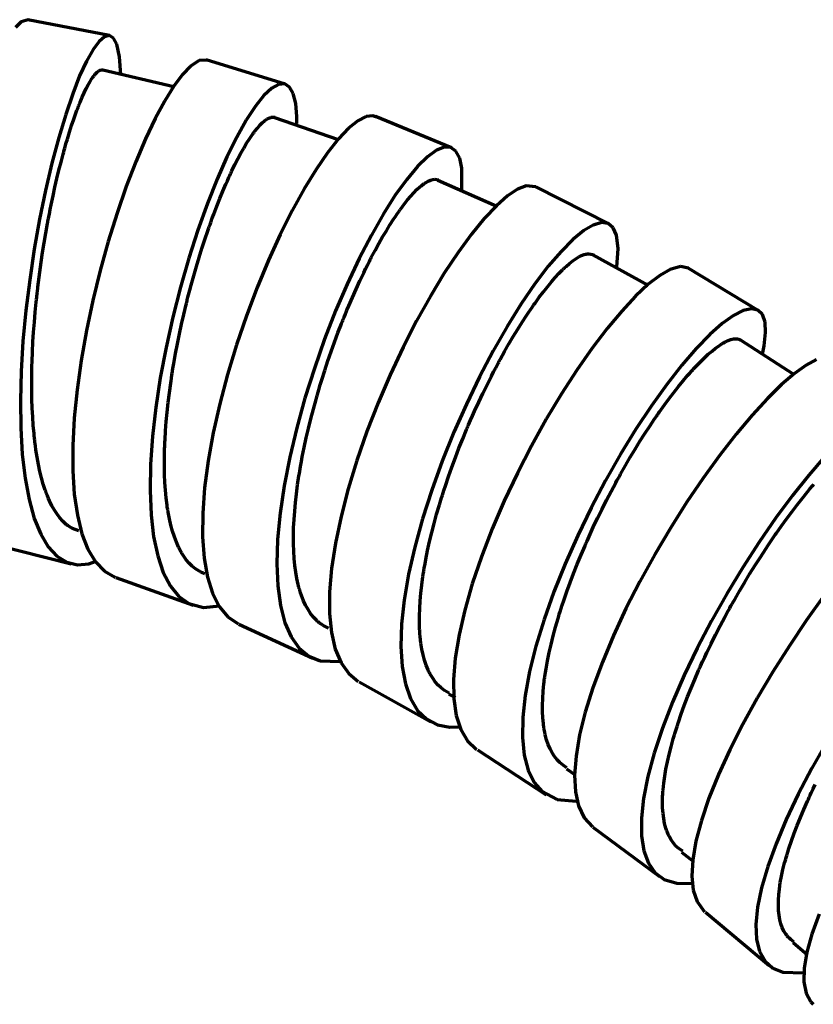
# Model space of a CAD drawing. Header units: millimetres. Extents: x 76 to 932, y 218 to 766.
# Tile 93 of 98: x 806 to 852, y 539 to 597. Entities that reach past the tile are written whole.
import ezdxf

# ---------------------------------------------------------------- set-up
doc = ezdxf.new("R2010")
doc.units = ezdxf.units.MM
doc.layers.add('Livello 1', color=18, linetype='Continuous', true_color=0x000000)

msp = doc.modelspace()

# ---------------------------------------------------------------- linework, layer by layer
at = {"layer": 'Livello 1', "color": 18, "lineweight": 70, "true_color": 0x000000}
for p, q in [((805.889, 596.558), (805.561, 596.223)), ((806.298, 596.678), (805.889, 596.558)), ((811.064, 595.75), (806.281, 596.681)), ((810.443, 595.415), (810.091, 594.939)), ((810.768, 595.686), (810.443, 595.415)), ((811.05, 595.75), (810.768, 595.686)), ((811.29, 595.605), (811.05, 595.75)), ((811.484, 595.253), (811.29, 595.605)), ((810.091, 594.939), (809.71, 594.261)), ((811.65, 594.519), (811.484, 595.253)), ((809.71, 594.261), (809.311, 593.397)), ((811.728, 593.475), (811.65, 594.519)), ((816.303, 594.3), (815.792, 593.972)), ((816.73, 594.318), (816.303, 594.3)), ((821.323, 592.917), (816.709, 594.325)), ((810.235, 593.513), (810.334, 593.609)), ((810.334, 593.609), (810.426, 593.683)), ((810.426, 593.683), (810.514, 593.732)), ((810.514, 593.732), (810.599, 593.753)), ((810.599, 593.753), (810.68, 593.75)), ((814.825, 592.751), (810.673, 593.725)), ((815.792, 593.972), (815.326, 593.485)), ((809.311, 593.397), (808.902, 592.349)), ((809.808, 592.871), (809.921, 593.069)), ((809.921, 593.069), (810.027, 593.238)), ((810.027, 593.238), (810.08, 593.316)), ((810.08, 593.316), (810.133, 593.386)), ((810.133, 593.386), (810.161, 593.422)), ((810.161, 593.422), (810.186, 593.453)), ((810.186, 593.453), (810.197, 593.467)), ((810.197, 593.467), (810.211, 593.482)), ((810.211, 593.482), (810.225, 593.499)), ((810.225, 593.499), (810.235, 593.513)), ((815.326, 593.485), (814.818, 592.804)), ((809.459, 592.148), (809.579, 592.413)), ((809.579, 592.413), (809.696, 592.653)), ((809.696, 592.653), (809.808, 592.871)), ((814.818, 592.804), (814.285, 591.943)), ((820.543, 592.674), (820.085, 592.247)), ((820.949, 592.9), (820.543, 592.674)), ((821.302, 592.924), (820.949, 592.9)), ((821.588, 592.744), (821.302, 592.924)), ((821.803, 592.363), (821.588, 592.744)), ((808.902, 592.349), (808.493, 591.139)), ((809.308, 591.781), (809.322, 591.82)), ((809.322, 591.82), (809.339, 591.859)), ((809.339, 591.859), (809.459, 592.148)), ((814.285, 591.943), (813.728, 590.906)), ((820.085, 592.247), (819.587, 591.622)), ((821.948, 591.788), (821.803, 592.363)), ((809.092, 591.213), (809.152, 591.383)), ((809.152, 591.383), (809.216, 591.545)), ((809.216, 591.545), (809.244, 591.626)), ((809.244, 591.626), (809.276, 591.704)), ((809.276, 591.704), (809.29, 591.742)), ((809.29, 591.742), (809.308, 591.781)), ((819.587, 591.622), (819.055, 590.808)), ((822.011, 591.026), (821.948, 591.788)), ((808.493, 591.139), (808.083, 589.784)), ((808.842, 590.494), (808.965, 590.864)), ((808.965, 590.864), (809.092, 591.213)), ((813.728, 590.906), (813.16, 589.714)), ((819.055, 590.808), (818.497, 589.82)), ((819.99, 590.652), (820.124, 590.765)), ((820.124, 590.765), (820.251, 590.86)), ((820.251, 590.86), (820.374, 590.927)), ((820.374, 590.927), (820.431, 590.952)), ((820.431, 590.952), (820.487, 590.97)), ((820.487, 590.97), (820.501, 590.973)), ((820.501, 590.973), (820.515, 590.977)), ((820.515, 590.977), (820.529, 590.98)), ((820.529, 590.98), (820.543, 590.984)), ((820.543, 590.984), (820.572, 590.987)), ((820.572, 590.987), (820.596, 590.991)), ((820.596, 590.991), (820.745, 590.973)), ((824.459, 589.665), (820.723, 590.952)), ((822.015, 590.606), (822.011, 591.026)), ((825.581, 590.769), (825.041, 590.335)), ((826.061, 591.012), (825.581, 590.769)), ((826.467, 591.058), (826.061, 591.012)), ((826.643, 591.005), (826.467, 591.058)), ((831.056, 589.192), (826.618, 591.016)), ((808.595, 589.696), (808.718, 590.105)), ((808.718, 590.105), (808.842, 590.494)), ((819.496, 590.081), (819.517, 590.105)), ((819.517, 590.105), (819.535, 590.13)), ((819.535, 590.13), (819.552, 590.158)), ((819.552, 590.158), (819.704, 590.345)), ((819.704, 590.345), (819.848, 590.511)), ((819.848, 590.511), (819.99, 590.652)), ((825.041, 590.335), (824.445, 589.71)), ((808.083, 589.784), (807.688, 588.296)), ((808.531, 589.485), (808.595, 589.696)), ((813.16, 589.714), (812.592, 588.38)), ((818.497, 589.82), (817.926, 588.666)), ((819.076, 589.453), (819.238, 589.707)), ((819.238, 589.707), (819.319, 589.827)), ((819.319, 589.827), (819.397, 589.943)), ((819.397, 589.943), (819.436, 590)), ((819.436, 590), (819.475, 590.053)), ((819.475, 590.053), (819.496, 590.081)), ((824.445, 589.71), (823.807, 588.903)), ((808.376, 588.934), (808.39, 588.991)), ((808.39, 588.991), (808.408, 589.047)), ((808.408, 589.047), (808.436, 589.16)), ((808.436, 589.16), (808.468, 589.269)), ((808.468, 589.269), (808.531, 589.485)), ((818.741, 588.874), (818.91, 589.174)), ((818.91, 589.174), (819.076, 589.453)), ((830.174, 589.044), (829.649, 588.666)), ((830.633, 589.224), (830.174, 589.044)), ((831.017, 589.206), (830.633, 589.224)), ((831.321, 588.991), (831.017, 589.206)), ((831.54, 588.585), (831.321, 588.991)), ((808.221, 588.359), (808.344, 588.821)), ((808.344, 588.821), (808.358, 588.878)), ((808.358, 588.878), (808.376, 588.934)), ((812.592, 588.38), (812.034, 586.923)), ((817.926, 588.666), (817.351, 587.364)), ((818.395, 588.211), (818.568, 588.553)), ((818.568, 588.553), (818.741, 588.874)), ((823.807, 588.903), (823.136, 587.929)), ((829.649, 588.666), (829.067, 588.098)), ((831.663, 587.992), (831.54, 588.585)), ((807.688, 588.296), (807.314, 586.701)), ((807.985, 587.396), (808.101, 587.883)), ((808.101, 587.883), (808.221, 588.359)), ((818.173, 587.756), (818.198, 587.802)), ((818.198, 587.802), (818.219, 587.848)), ((818.219, 587.848), (818.395, 588.211)), ((823.136, 587.929), (822.445, 586.796)), ((829.067, 588.098), (828.439, 587.347)), ((831.667, 586.68), (831.663, 587.992)), ((807.868, 586.895), (807.985, 587.396)), ((817.351, 587.364), (816.783, 585.929)), ((817.862, 587.068), (817.951, 587.269)), ((817.951, 587.269), (818.039, 587.467)), ((818.039, 587.467), (818.085, 587.562)), ((818.085, 587.562), (818.131, 587.661)), ((818.131, 587.661), (818.152, 587.707)), ((818.152, 587.707), (818.173, 587.756)), ((828.439, 587.347), (827.772, 586.419)), ((829.539, 587.149), (829.688, 587.237)), ((829.688, 587.237), (829.829, 587.297)), ((829.829, 587.297), (829.963, 587.336)), ((829.963, 587.336), (830.086, 587.35)), ((830.086, 587.35), (830.294, 587.311)), ((833.706, 585.766), (830.259, 587.283)), ((807.314, 586.701), (806.969, 585.015)), ((807.755, 586.38), (807.868, 586.895)), ((812.034, 586.923), (811.495, 585.361)), ((817.506, 586.218), (817.682, 586.652)), ((817.682, 586.652), (817.862, 587.068)), ((822.445, 586.796), (821.743, 585.519)), ((828.866, 586.567), (829.042, 586.747)), ((829.042, 586.747), (829.215, 586.906)), ((829.215, 586.906), (829.299, 586.973)), ((829.299, 586.973), (829.381, 587.04)), ((829.381, 587.04), (829.402, 587.054)), ((829.402, 587.054), (829.419, 587.068)), ((829.419, 587.068), (829.441, 587.082)), ((829.441, 587.082), (829.462, 587.096)), ((829.462, 587.096), (829.501, 587.125)), ((829.501, 587.125), (829.539, 587.149)), ((834.919, 586.765), (834.337, 586.377)), ((835.427, 586.962), (834.919, 586.765)), ((836.002, 586.913), (835.427, 586.962)), ((840.264, 584.743), (835.999, 586.913)), ((807.642, 585.855), (807.755, 586.38)), ((817.33, 585.773), (817.506, 586.218)), ((827.772, 586.419), (827.08, 585.325)), ((828.294, 585.897), (828.492, 586.14)), ((828.492, 586.14), (828.679, 586.366)), ((828.679, 586.366), (828.866, 586.567)), ((834.337, 586.377), (833.684, 585.805)), ((807.537, 585.315), (807.589, 585.586)), ((807.589, 585.586), (807.642, 585.855)), ((816.783, 585.929), (816.229, 584.383)), ((817.153, 585.308), (817.33, 585.773)), ((821.743, 585.519), (821.041, 584.122)), ((827.991, 585.481), (828.015, 585.519)), ((828.015, 585.519), (828.04, 585.555)), ((828.04, 585.555), (828.068, 585.59)), ((828.068, 585.59), (828.093, 585.625)), ((828.093, 585.625), (828.294, 585.897)), ((833.684, 585.805), (832.979, 585.057)), ((806.969, 585.015), (806.655, 583.269)), ((807.455, 584.902), (807.469, 584.973)), ((807.469, 584.973), (807.484, 585.04)), ((807.484, 585.04), (807.508, 585.177)), ((807.508, 585.177), (807.537, 585.315)), ((811.495, 585.361), (810.983, 583.717)), ((816.977, 584.828), (817.065, 585.071)), ((817.065, 585.071), (817.153, 585.308)), ((827.08, 585.325), (826.371, 584.087)), ((827.461, 584.694), (827.677, 585.022)), ((827.677, 585.022), (827.779, 585.181)), ((827.779, 585.181), (827.885, 585.332)), ((827.885, 585.332), (827.938, 585.41)), ((827.938, 585.41), (827.991, 585.481)), ((832.979, 585.057), (832.227, 584.14)), ((807.332, 584.207), (807.431, 584.764)), ((807.431, 584.764), (807.445, 584.835)), ((807.445, 584.835), (807.455, 584.902)), ((816.229, 584.383), (815.7, 582.747)), ((816.631, 583.826), (816.804, 584.334)), ((816.804, 584.334), (816.825, 584.398)), ((816.825, 584.398), (816.846, 584.458)), ((816.846, 584.458), (816.868, 584.521)), ((816.868, 584.521), (816.892, 584.585)), ((816.892, 584.585), (816.935, 584.708)), ((816.935, 584.708), (816.977, 584.828)), ((827.031, 583.978), (827.25, 584.345)), ((827.25, 584.345), (827.461, 584.694)), ((838.793, 584.348), (838.158, 583.833)), ((839.354, 584.676), (838.793, 584.348)), ((839.837, 584.817), (839.354, 584.676)), ((840.228, 584.761), (839.837, 584.817)), ((840.525, 584.518), (840.228, 584.761)), ((840.719, 584.091), (840.525, 584.518)), ((807.237, 583.643), (807.332, 584.207)), ((816.462, 583.311), (816.631, 583.826)), ((821.041, 584.122), (820.353, 582.616)), ((826.371, 584.087), (825.662, 582.715)), ((826.812, 583.593), (827.031, 583.978)), ((832.227, 584.14), (831.441, 583.068)), ((838.158, 583.833), (837.466, 583.135)), ((840.811, 583.293), (840.719, 584.091)), ((806.655, 583.269), (806.387, 581.48)), ((807.145, 583.075), (807.237, 583.643)), ((810.983, 583.717), (810.507, 582.013)), ((816.3, 582.785), (816.462, 583.311)), ((826.368, 582.768), (826.59, 583.191)), ((826.59, 583.191), (826.812, 583.593)), ((840.729, 582.235), (840.811, 583.293)), ((807.06, 582.503), (807.145, 583.075)), ((815.7, 582.747), (815.206, 581.043)), ((816.137, 582.249), (816.3, 582.785)), ((820.353, 582.616), (819.69, 581.021)), ((825.662, 582.715), (824.964, 581.226)), ((826.283, 582.602), (826.311, 582.658)), ((826.311, 582.658), (826.34, 582.711)), ((826.34, 582.711), (826.368, 582.768)), ((831.441, 583.068), (830.636, 581.854)), ((837.466, 583.135), (836.722, 582.267)), ((838.154, 582.577), (838.338, 582.701)), ((838.338, 582.701), (838.507, 582.807)), ((838.507, 582.807), (838.669, 582.888)), ((838.669, 582.888), (838.824, 582.944)), ((838.824, 582.944), (838.895, 582.965)), ((838.895, 582.965), (838.966, 582.979)), ((838.966, 582.979), (838.983, 582.983)), ((838.983, 582.983), (839.001, 582.986)), ((839.001, 582.986), (839.018, 582.986)), ((839.018, 582.986), (839.033, 582.99)), ((839.033, 582.99), (839.068, 582.99)), ((839.068, 582.99), (839.1, 582.993)), ((839.1, 582.993), (839.219, 582.979)), ((839.219, 582.979), (839.329, 582.944)), ((839.329, 582.944), (839.339, 582.941)), ((842.574, 581.141), (839.336, 582.934)), ((806.979, 581.925), (807.06, 582.503)), ((815.982, 581.706), (816.137, 582.249)), ((825.923, 581.875), (826.033, 582.105)), ((826.033, 582.105), (826.146, 582.327)), ((826.146, 582.327), (826.198, 582.44)), ((826.198, 582.44), (826.255, 582.549)), ((826.255, 582.549), (826.283, 582.602)), ((836.722, 582.267), (835.942, 581.237)), ((837.452, 581.953), (837.561, 582.059)), ((837.561, 582.059), (837.586, 582.083)), ((837.586, 582.083), (837.611, 582.108)), ((837.611, 582.108), (837.639, 582.133)), ((837.639, 582.133), (837.664, 582.157)), ((837.664, 582.157), (837.717, 582.207)), ((837.717, 582.207), (837.766, 582.253)), ((837.766, 582.253), (837.967, 582.426)), ((837.967, 582.426), (838.154, 582.577)), ((843.844, 582.08), (843.248, 581.734)), ((844.458, 582.253), (843.844, 582.08)), ((844.917, 582.147), (844.458, 582.253)), ((849.002, 579.684), (844.896, 582.161)), ((806.387, 581.48), (806.164, 579.677)), ((806.905, 581.343), (806.979, 581.925)), ((810.507, 582.013), (810.08, 580.267)), ((815.83, 581.156), (815.982, 581.706)), ((825.701, 581.41), (825.923, 581.875)), ((830.636, 581.854), (829.825, 580.513)), ((836.902, 581.346), (837.124, 581.604)), ((837.124, 581.604), (837.346, 581.84)), ((837.346, 581.84), (837.452, 581.953)), ((843.248, 581.734), (842.567, 581.208)), ((806.835, 580.757), (806.87, 581.05)), ((806.87, 581.05), (806.905, 581.343)), ((815.206, 581.043), (814.758, 579.289)), ((815.753, 580.873), (815.83, 581.156)), ((819.69, 581.021), (819.065, 579.363)), ((824.964, 581.226), (824.283, 579.649)), ((825.264, 580.446), (825.482, 580.933)), ((825.482, 580.933), (825.701, 581.41)), ((835.942, 581.237), (835.134, 580.058)), ((836.433, 580.771), (836.669, 581.067)), ((836.669, 581.067), (836.902, 581.346)), ((842.567, 581.208), (841.82, 580.51)), ((806.771, 580.164), (806.785, 580.312)), ((806.785, 580.312), (806.803, 580.461)), ((806.803, 580.461), (806.81, 580.535)), ((806.81, 580.535), (806.817, 580.609)), ((806.817, 580.609), (806.824, 580.683)), ((806.824, 580.683), (806.835, 580.757)), ((815.59, 580.238), (815.608, 580.309)), ((815.608, 580.309), (815.643, 580.45)), ((815.643, 580.45), (815.682, 580.591)), ((815.682, 580.591), (815.753, 580.873)), ((825.052, 579.942), (825.264, 580.446)), ((829.825, 580.513), (829.017, 579.067)), ((835.946, 580.111), (836.193, 580.45)), ((836.193, 580.45), (836.433, 580.771)), ((841.82, 580.51), (841.015, 579.646)), ((806.711, 579.579), (806.771, 580.164)), ((810.08, 580.267), (809.71, 578.51)), ((815.4, 579.452), (815.538, 580.023)), ((815.538, 580.023), (815.555, 580.094)), ((815.555, 580.094), (815.573, 580.164)), ((815.573, 580.164), (815.59, 580.238)), ((824.943, 579.688), (825.052, 579.942)), ((835.134, 580.058), (834.319, 578.75)), ((835.568, 579.568), (835.695, 579.755)), ((835.695, 579.755), (835.759, 579.843)), ((835.759, 579.843), (835.819, 579.935)), ((835.819, 579.935), (835.851, 579.981)), ((835.851, 579.981), (835.882, 580.023)), ((835.882, 580.023), (835.914, 580.069)), ((835.914, 580.069), (835.946, 580.111)), ((848.6, 579.78), (848.124, 579.674)), ((848.977, 579.699), (848.6, 579.78)), ((806.164, 579.677), (805.995, 577.882)), ((806.662, 578.997), (806.711, 579.579)), ((814.758, 579.289), (814.363, 577.518)), ((815.269, 578.877), (815.4, 579.452)), ((819.065, 579.363), (818.483, 577.663)), ((824.283, 579.649), (823.637, 577.995)), ((824.706, 579.099), (824.731, 579.166)), ((824.731, 579.166), (824.784, 579.296)), ((824.784, 579.296), (824.837, 579.427)), ((824.837, 579.427), (824.943, 579.688)), ((835.187, 578.989), (835.441, 579.378)), ((835.441, 579.378), (835.568, 579.568)), ((841.015, 579.646), (840.165, 578.63)), ((847.552, 579.385), (846.896, 578.912)), ((848.124, 579.674), (847.552, 579.385)), ((849.245, 579.437), (848.977, 579.699)), ((849.397, 578.997), (849.245, 579.437)), ((806.619, 578.414), (806.662, 578.997)), ((815.146, 578.305), (815.269, 578.877)), ((824.42, 578.365), (824.625, 578.901)), ((824.625, 578.901), (824.653, 578.968)), ((824.653, 578.968), (824.678, 579.035)), ((824.678, 579.035), (824.706, 579.099)), ((829.017, 579.067), (828.23, 577.529)), ((834.319, 578.75), (833.501, 577.324)), ((834.676, 578.16), (834.933, 578.584)), ((834.933, 578.584), (835.187, 578.989)), ((840.165, 578.63), (839.287, 577.473)), ((846.896, 578.912), (846.166, 578.266)), ((849.432, 578.386), (849.397, 578.997)), ((806.581, 577.839), (806.619, 578.414)), ((809.71, 578.51), (809.399, 576.76)), ((815.03, 577.73), (815.146, 578.305)), ((824.219, 577.825), (824.42, 578.365)), ((834.418, 577.727), (834.676, 578.16)), ((846.166, 578.266), (845.372, 577.451)), ((847.408, 577.977), (847.552, 578.012)), ((847.552, 578.012), (847.686, 578.023)), ((847.686, 578.023), (847.806, 578.012)), ((847.806, 578.012), (847.912, 577.977)), ((849.348, 577.614), (849.432, 578.386)), ((805.995, 577.882), (805.886, 576.121)), ((806.552, 577.268), (806.581, 577.839)), ((814.363, 577.518), (814.028, 575.747)), ((814.92, 577.155), (815.03, 577.73)), ((818.483, 577.663), (817.961, 575.941)), ((823.637, 577.995), (823.038, 576.291)), ((824.025, 577.282), (824.219, 577.825)), ((828.23, 577.529), (827.476, 575.924)), ((834.161, 577.275), (834.418, 577.727)), ((839.287, 577.473), (838.387, 576.192)), ((845.372, 577.451), (844.532, 576.478)), ((846.3, 577.307), (846.508, 577.476)), ((846.508, 577.476), (846.709, 577.621)), ((846.709, 577.621), (846.808, 577.684)), ((846.808, 577.684), (846.899, 577.744)), ((846.899, 577.744), (846.924, 577.758)), ((846.924, 577.758), (846.949, 577.769)), ((846.949, 577.769), (846.97, 577.783)), ((846.97, 577.783), (846.991, 577.797)), ((846.991, 577.797), (847.037, 577.822)), ((847.037, 577.822), (847.083, 577.843)), ((847.083, 577.843), (847.249, 577.924)), ((847.249, 577.924), (847.408, 577.977)), ((847.912, 577.977), (847.94, 577.966)), ((847.94, 577.966), (847.961, 577.952)), ((851.08, 575.945), (847.951, 577.956)), ((847.961, 577.952), (847.965, 577.952)), ((849.249, 577.12), (849.348, 577.614)), ((806.531, 576.696), (806.552, 577.268)), ((814.818, 576.576), (814.92, 577.155)), ((823.835, 576.732), (824.025, 577.282)), ((833.501, 577.324), (832.7, 575.804)), ((833.903, 576.806), (834.161, 577.275)), ((845.619, 576.682), (845.855, 576.912)), ((845.855, 576.912), (846.081, 577.12)), ((846.081, 577.12), (846.3, 577.307)), ((806.517, 576.132), (806.521, 576.414)), ((806.521, 576.414), (806.531, 576.696)), ((809.399, 576.76), (809.159, 575.042)), ((814.723, 576.001), (814.769, 576.287)), ((814.769, 576.287), (814.818, 576.576)), ((823.038, 576.291), (822.491, 574.559)), ((823.651, 576.174), (823.835, 576.732)), ((833.519, 576.083), (833.646, 576.326)), ((833.646, 576.326), (833.709, 576.446)), ((833.709, 576.446), (833.773, 576.569)), ((833.773, 576.569), (833.804, 576.629)), ((833.804, 576.629), (833.84, 576.686)), ((833.84, 576.686), (833.871, 576.746)), ((833.871, 576.746), (833.903, 576.806)), ((844.532, 576.478), (843.657, 575.359)), ((845.22, 576.266), (845.252, 576.298)), ((845.252, 576.298), (845.316, 576.365)), ((845.316, 576.365), (845.376, 576.432)), ((845.376, 576.432), (845.619, 576.682)), ((851.814, 576.488), (851.129, 575.998)), ((852.403, 576.806), (851.814, 576.488)), ((805.886, 576.121), (805.843, 574.417)), ((806.51, 575.85), (806.513, 575.991)), ((806.51, 575.712), (806.51, 575.85)), ((806.51, 575.575), (806.51, 575.712)), ((806.513, 575.991), (806.517, 576.132)), ((814.028, 575.747), (813.76, 574.005)), ((814.656, 575.568), (814.677, 575.712)), ((814.677, 575.712), (814.687, 575.783)), ((814.687, 575.783), (814.698, 575.857)), ((814.698, 575.857), (814.708, 575.927)), ((814.708, 575.927), (814.723, 576.001)), ((817.961, 575.941), (817.506, 574.223)), ((823.475, 575.617), (823.651, 576.174)), ((827.476, 575.924), (826.767, 574.273)), ((832.7, 575.804), (831.928, 574.206)), ((833.141, 575.338), (833.392, 575.836)), ((833.392, 575.836), (833.519, 576.083)), ((838.387, 576.192), (837.487, 574.802)), ((844.603, 575.56), (844.867, 575.871)), ((844.867, 575.871), (844.995, 576.016)), ((844.995, 576.016), (845.125, 576.16)), ((845.125, 576.16), (845.157, 576.195)), ((845.157, 576.195), (845.189, 576.231)), ((845.189, 576.231), (845.22, 576.266)), ((851.129, 575.998), (850.367, 575.342)), ((806.51, 575.028), (806.51, 575.575)), ((814.557, 574.855), (814.634, 575.423)), ((814.634, 575.423), (814.656, 575.568)), ((823.302, 575.049), (823.387, 575.335)), ((823.387, 575.335), (823.475, 575.617)), ((832.894, 574.834), (833.141, 575.338)), ((843.657, 575.359), (842.758, 574.111)), ((844.067, 574.89), (844.338, 575.236)), ((844.338, 575.236), (844.603, 575.56)), ((850.367, 575.342), (849.535, 574.523)), ((806.521, 574.492), (806.51, 575.028)), ((809.159, 575.042), (808.994, 573.377)), ((814.486, 574.294), (814.557, 574.855)), ((822.491, 574.559), (822.008, 572.823)), ((823.136, 574.481), (823.158, 574.552)), ((823.158, 574.552), (823.179, 574.622)), ((823.179, 574.622), (823.196, 574.693)), ((823.196, 574.693), (823.218, 574.767)), ((823.218, 574.767), (823.26, 574.908)), ((823.26, 574.908), (823.302, 575.049)), ((832.651, 574.315), (832.894, 574.834)), ((837.487, 574.802), (836.602, 573.32)), ((843.792, 574.53), (844.067, 574.89)), ((805.843, 574.417), (805.864, 572.795)), ((806.538, 573.969), (806.521, 574.492)), ((813.76, 574.005), (813.569, 572.308)), ((814.426, 573.737), (814.486, 574.294)), ((817.506, 574.223), (817.125, 572.53)), ((822.981, 573.913), (823.136, 574.481)), ((826.767, 574.273), (826.11, 572.597)), ((831.928, 574.206), (831.197, 572.555)), ((832.407, 573.793), (832.651, 574.315)), ((842.758, 574.111), (841.851, 572.745)), ((843.231, 573.754), (843.513, 574.153)), ((843.513, 574.153), (843.792, 574.53)), ((849.535, 574.523), (848.646, 573.553)), ((806.563, 573.458), (806.538, 573.969)), ((806.598, 572.961), (806.563, 573.458)), ((814.377, 573.19), (814.426, 573.737)), ((822.833, 573.345), (822.981, 573.913)), ((832.175, 573.26), (832.291, 573.528)), ((832.291, 573.528), (832.407, 573.793)), ((842.941, 573.341), (843.015, 573.447)), ((843.015, 573.447), (843.086, 573.55)), ((843.086, 573.55), (843.121, 573.603)), ((843.121, 573.603), (843.157, 573.652)), ((843.157, 573.652), (843.195, 573.705)), ((843.195, 573.705), (843.231, 573.754)), ((848.646, 573.553), (847.714, 572.449)), ((806.641, 572.47), (806.598, 572.961)), ((808.994, 573.377), (808.909, 571.793)), ((814.335, 572.65), (814.377, 573.19)), ((822.008, 572.823), (821.598, 571.108)), ((822.695, 572.784), (822.833, 573.345)), ((831.97, 572.784), (831.998, 572.855)), ((831.998, 572.855), (832.026, 572.922)), ((832.026, 572.922), (832.055, 572.989)), ((832.055, 572.989), (832.115, 573.123)), ((832.115, 573.123), (832.175, 573.26)), ((836.602, 573.32), (835.738, 571.772)), ((842.37, 572.477), (842.656, 572.915)), ((842.656, 572.915), (842.8, 573.13)), ((842.8, 573.13), (842.941, 573.341)), ((805.864, 572.795), (805.956, 571.274)), ((806.651, 572.35), (806.641, 572.47)), ((806.665, 572.234), (806.651, 572.35)), ((813.569, 572.308), (813.456, 570.685)), ((814.303, 572.117), (814.335, 572.65)), ((817.125, 572.53), (816.829, 570.883)), ((822.565, 572.227), (822.695, 572.784)), ((826.11, 572.597), (825.525, 570.914)), ((831.197, 572.555), (830.516, 570.872)), ((831.716, 572.17), (831.942, 572.717)), ((831.942, 572.717), (831.97, 572.784)), ((841.851, 572.745), (840.952, 571.285)), ((842.084, 572.029), (842.37, 572.477)), ((847.714, 572.449), (846.755, 571.218)), ((806.672, 572.174), (806.665, 572.234)), ((806.679, 572.114), (806.672, 572.174)), ((806.686, 572.054), (806.679, 572.114)), ((806.693, 571.997), (806.686, 572.054)), ((806.722, 571.765), (806.693, 571.997)), ((806.753, 571.539), (806.722, 571.765)), ((808.909, 571.793), (808.912, 570.308)), ((814.282, 571.592), (814.285, 571.722)), ((814.285, 571.722), (814.292, 571.853)), ((814.292, 571.853), (814.296, 571.987)), ((814.296, 571.987), (814.303, 572.117)), ((822.332, 571.115), (822.445, 571.669)), ((822.445, 571.669), (822.565, 572.227)), ((831.497, 571.623), (831.716, 572.17)), ((835.738, 571.772), (834.916, 570.17)), ((841.802, 571.567), (842.084, 572.029)), ((805.956, 571.274), (806.118, 569.877)), ((806.82, 571.098), (806.753, 571.539)), ((806.902, 570.675), (806.82, 571.098)), ((814.271, 571.08), (814.275, 571.334)), ((814.275, 571.334), (814.282, 571.592)), ((821.598, 571.108), (821.27, 569.433)), ((822.279, 570.84), (822.332, 571.115)), ((831.286, 571.077), (831.497, 571.623)), ((840.952, 571.285), (840.077, 569.743)), ((841.234, 570.611), (841.516, 571.094)), ((841.516, 571.094), (841.802, 571.567)), ((846.755, 571.218), (845.785, 569.884)), ((852.886, 571.119), (851.965, 570.05)), ((806.986, 570.272), (806.902, 570.675)), ((813.456, 570.685), (813.431, 569.158)), ((814.268, 570.579), (814.271, 571.08)), ((814.278, 570.096), (814.268, 570.579)), ((816.829, 570.883), (816.621, 569.306)), ((822.209, 570.428), (822.23, 570.565)), ((822.23, 570.565), (822.279, 570.84)), ((825.525, 570.914), (825.017, 569.253)), ((830.516, 570.872), (829.903, 569.179)), ((830.887, 569.976), (831.084, 570.526)), ((831.084, 570.526), (831.286, 571.077)), ((840.952, 570.114), (841.234, 570.611)), ((807.081, 569.888), (806.986, 570.272)), ((808.912, 570.308), (808.997, 568.939)), ((814.299, 569.627), (814.278, 570.096)), ((822.06, 569.486), (822.138, 570.018)), ((822.138, 570.018), (822.163, 570.156)), ((822.163, 570.156), (822.184, 570.29)), ((822.184, 570.29), (822.209, 570.428)), ((830.7, 569.422), (830.887, 569.976)), ((834.916, 570.17), (834.147, 568.54)), ((840.846, 569.923), (840.881, 569.987)), ((840.881, 569.987), (840.916, 570.05)), ((840.916, 570.05), (840.952, 570.114)), ((851.965, 570.05), (851.009, 568.858)), ((806.118, 569.877), (806.351, 568.618)), ((807.184, 569.521), (807.081, 569.888)), ((807.297, 569.172), (807.184, 569.521)), ((814.328, 569.168), (814.299, 569.627)), ((821.27, 569.433), (821.03, 567.821)), ((821.99, 568.96), (822.06, 569.486)), ((830.612, 569.147), (830.7, 569.422)), ((840.077, 569.743), (839.234, 568.149)), ((840.535, 569.352), (840.673, 569.606)), ((840.673, 569.606), (840.74, 569.733)), ((840.74, 569.733), (840.811, 569.86)), ((840.811, 569.86), (840.846, 569.923)), ((845.785, 569.884), (844.815, 568.459)), ((852.029, 569.256), (852.177, 569.433)), ((852.177, 569.433), (852.212, 569.475)), ((852.212, 569.475), (852.251, 569.517)), ((807.314, 569.129), (807.297, 569.172)), ((807.328, 569.087), (807.314, 569.129)), ((807.343, 569.048), (807.328, 569.087)), ((807.36, 569.006), (807.343, 569.048)), ((807.388, 568.925), (807.36, 569.006)), ((807.42, 568.844), (807.388, 568.925)), ((807.484, 568.688), (807.42, 568.844)), ((808.997, 568.939), (809.177, 567.708)), ((813.431, 569.158), (813.488, 567.739)), ((814.37, 568.731), (814.328, 569.168)), ((816.621, 569.306), (816.508, 567.821)), ((821.933, 568.448), (821.99, 568.96)), ((825.017, 569.253), (824.597, 567.634)), ((829.903, 569.179), (829.363, 567.496)), ((830.478, 568.731), (830.524, 568.872)), ((830.524, 568.872), (830.612, 569.147)), ((840.13, 568.579), (840.398, 569.094)), ((840.398, 569.094), (840.535, 569.352)), ((851.009, 568.858), (850.036, 567.549)), ((851.584, 568.71), (851.881, 569.076)), ((851.881, 569.076), (852.029, 569.256)), ((806.351, 568.618), (806.658, 567.521)), ((807.551, 568.54), (807.484, 568.688)), ((807.688, 568.258), (807.551, 568.54)), ((807.836, 567.997), (807.688, 568.258)), ((814.423, 568.304), (814.37, 568.731)), ((814.437, 568.198), (814.423, 568.304)), ((821.888, 567.944), (821.933, 568.448)), ((830.192, 567.768), (830.351, 568.318)), ((830.351, 568.318), (830.393, 568.456)), ((830.393, 568.456), (830.435, 568.593)), ((830.435, 568.593), (830.478, 568.731)), ((834.147, 568.54), (833.445, 566.907)), ((839.865, 568.057), (840.13, 568.579)), ((844.815, 568.459), (843.862, 566.96)), ((850.981, 567.93), (851.285, 568.325)), ((851.285, 568.325), (851.584, 568.71)), ((807.988, 567.764), (807.836, 567.997)), ((808.154, 567.549), (807.988, 567.764)), ((809.177, 567.708), (809.442, 566.628)), ((813.488, 567.739), (813.636, 566.459)), ((814.455, 568.096), (814.437, 568.198)), ((814.462, 568.043), (814.455, 568.096)), ((814.469, 567.993), (814.462, 568.043)), ((814.479, 567.944), (814.469, 567.993)), ((814.486, 567.891), (814.479, 567.944)), ((814.522, 567.694), (814.486, 567.891)), ((814.56, 567.5), (814.522, 567.694)), ((816.508, 567.821), (816.497, 566.445)), ((821.03, 567.821), (820.886, 566.293)), ((821.852, 567.45), (821.888, 567.944)), ((830.044, 567.228), (830.192, 567.768)), ((839.234, 568.149), (838.44, 566.515)), ((839.608, 567.531), (839.865, 568.057)), ((850.678, 567.517), (850.981, 567.93)), ((806.658, 567.521), (807.032, 566.596)), ((808.323, 567.358), (808.154, 567.549)), ((808.503, 567.193), (808.323, 567.358)), ((808.549, 567.154), (808.503, 567.193)), ((808.595, 567.118), (808.549, 567.154)), ((808.644, 567.083), (808.595, 567.118)), ((808.69, 567.051), (808.644, 567.083)), ((814.645, 567.129), (814.56, 567.5)), ((814.74, 566.78), (814.645, 567.129)), ((821.828, 566.97), (821.852, 567.45)), ((824.597, 567.634), (824.269, 566.074)), ((829.363, 567.496), (828.911, 565.848)), ((829.906, 566.692), (830.044, 567.228)), ((839.354, 567.002), (839.608, 567.531)), ((850.036, 567.549), (849.059, 566.141)), ((850.057, 566.649), (850.367, 567.09)), ((850.367, 567.09), (850.678, 567.517)), ((807.032, 566.596), (807.477, 565.852)), ((808.785, 566.988), (808.69, 567.051)), ((808.884, 566.935), (808.785, 566.988)), ((809.262, 566.787), (808.884, 566.935)), ((809.442, 566.628), (809.798, 565.718)), ((814.85, 566.448), (814.74, 566.78)), ((821.817, 566.498), (821.821, 566.558)), ((821.817, 566.268), (821.817, 566.498)), ((821.821, 566.73), (821.824, 566.85)), ((821.821, 566.674), (821.821, 566.73)), ((821.821, 566.614), (821.821, 566.674)), ((821.821, 566.558), (821.821, 566.614)), ((821.824, 566.85), (821.828, 566.97)), ((829.779, 566.162), (829.906, 566.692)), ((833.445, 566.907), (832.817, 565.284)), ((838.44, 566.515), (837.71, 564.871)), ((839.11, 566.466), (839.23, 566.734)), ((839.23, 566.734), (839.354, 567.002)), ((843.862, 566.96), (842.945, 565.415)), ((849.94, 566.48), (849.979, 566.536)), ((849.979, 566.536), (850.018, 566.593)), ((850.018, 566.593), (850.057, 566.649)), ((804.125, 566.05), (808.817, 564.871)), ((813.636, 566.459), (813.876, 565.326)), ((814.966, 566.138), (814.85, 566.448)), ((815.093, 565.848), (814.966, 566.138)), ((816.497, 566.445), (816.585, 565.196)), ((820.886, 566.293), (820.84, 564.875)), ((821.821, 566.043), (821.817, 566.268)), ((821.835, 565.602), (821.821, 566.043)), ((824.269, 566.074), (824.047, 564.6)), ((829.663, 565.64), (829.779, 566.162)), ((838.637, 565.383), (838.87, 565.923)), ((838.87, 565.923), (838.898, 565.99)), ((838.898, 565.99), (838.927, 566.06)), ((838.927, 566.06), (838.958, 566.127)), ((838.958, 566.127), (838.987, 566.194)), ((838.987, 566.194), (839.047, 566.328)), ((839.047, 566.328), (839.11, 566.466)), ((849.059, 566.141), (848.095, 564.66)), ((849.436, 565.736), (849.591, 565.965)), ((849.591, 565.965), (849.746, 566.198)), ((849.746, 566.198), (849.824, 566.311)), ((849.824, 566.311), (849.902, 566.424)), ((849.902, 566.424), (849.94, 566.48)), ((807.477, 565.852), (807.985, 565.305)), ((809.798, 565.718), (810.239, 564.984)), ((815.234, 565.58), (815.093, 565.848)), ((815.252, 565.549), (815.234, 565.58)), ((815.269, 565.517), (815.252, 565.549)), ((815.287, 565.485), (815.269, 565.517)), ((815.308, 565.453), (815.287, 565.485)), ((815.347, 565.393), (815.308, 565.453)), ((815.382, 565.333), (815.347, 565.393)), ((821.859, 565.178), (821.835, 565.602)), ((828.911, 565.848), (828.551, 564.261)), ((829.56, 565.125), (829.663, 565.64)), ((838.415, 564.843), (838.637, 565.383)), ((842.945, 565.415), (842.073, 563.834)), ((849.126, 565.263), (849.436, 565.736)), ((807.985, 565.305), (808.556, 564.956)), ((808.556, 564.956), (809.18, 564.815)), ((809.18, 564.815), (809.854, 564.875)), ((809.854, 564.875), (810.285, 565.012)), ((810.239, 564.984), (810.764, 564.441)), ((813.876, 565.326), (814.204, 564.36)), ((815.463, 565.217), (815.382, 565.333)), ((815.545, 565.108), (815.463, 565.217)), ((815.714, 564.91), (815.545, 565.108)), ((815.894, 564.734), (815.714, 564.91)), ((816.585, 565.196), (816.779, 564.092)), ((820.84, 564.875), (820.896, 563.577)), ((821.898, 564.773), (821.859, 565.178)), ((821.951, 564.384), (821.898, 564.773)), ((829.469, 564.617), (829.515, 564.871)), ((829.515, 564.871), (829.56, 565.125)), ((832.817, 565.284), (832.277, 563.697)), ((837.71, 564.871), (837.05, 563.231)), ((838.204, 564.31), (838.415, 564.843)), ((848.519, 564.3), (848.822, 564.787)), ((848.822, 564.787), (849.126, 565.263)), ((810.764, 564.441), (811.368, 564.092)), ((814.204, 564.36), (814.617, 563.566)), ((816.084, 564.582), (815.894, 564.734)), ((816.282, 564.452), (816.084, 564.582)), ((816.384, 564.395), (816.282, 564.452)), ((816.49, 564.346), (816.384, 564.395)), ((816.547, 564.325), (816.49, 564.346)), ((816.599, 564.303), (816.547, 564.325)), ((816.638, 564.289), (816.599, 564.303)), ((822.015, 564.014), (821.951, 564.384)), ((824.047, 564.6), (823.93, 563.224)), ((828.551, 564.261), (828.29, 562.748)), ((829.388, 564.116), (829.409, 564.24)), ((829.409, 564.24), (829.426, 564.367)), ((829.426, 564.367), (829.437, 564.427)), ((829.437, 564.427), (829.448, 564.49)), ((829.448, 564.49), (829.458, 564.554)), ((829.458, 564.554), (829.469, 564.617)), ((837.999, 563.774), (838.204, 564.31)), ((848.095, 564.66), (847.161, 563.118)), ((848.219, 563.802), (848.519, 564.3)), ((811.368, 564.092), (811.41, 564.074)), ((811.428, 564.067), (815.947, 562.444)), ((816.779, 564.092), (817.076, 563.146)), ((822.092, 563.661), (822.015, 564.014)), ((822.113, 563.573), (822.092, 563.661)), ((829.268, 563.157), (829.321, 563.63)), ((829.321, 563.63), (829.388, 564.116)), ((832.277, 563.697), (831.839, 562.162)), ((837.808, 563.245), (837.999, 563.774)), ((842.073, 563.834), (841.266, 562.247)), ((847.919, 563.301), (848.219, 563.802)), ((814.617, 563.566), (815.118, 562.963)), ((817.076, 563.146), (817.474, 562.37)), ((820.896, 563.577), (821.055, 562.423)), ((822.134, 563.488), (822.113, 563.573)), ((822.145, 563.446), (822.134, 563.488)), ((822.159, 563.404), (822.145, 563.446)), ((822.17, 563.365), (822.159, 563.404)), ((822.184, 563.323), (822.17, 563.365)), ((822.233, 563.164), (822.184, 563.323)), ((822.286, 563.009), (822.233, 563.164)), ((823.93, 563.224), (823.927, 561.971)), ((829.229, 562.698), (829.268, 563.157)), ((837.05, 563.231), (836.478, 561.619)), ((837.625, 562.716), (837.808, 563.245)), ((847.161, 563.118), (846.268, 561.538)), ((847.626, 562.79), (847.919, 563.301)), ((815.118, 562.963), (815.696, 562.55)), ((815.696, 562.55), (816.554, 562.314)), ((822.399, 562.712), (822.286, 563.009)), ((822.526, 562.441), (822.399, 562.712)), ((828.29, 562.748), (828.139, 561.333)), ((829.201, 562.25), (829.229, 562.698)), ((837.537, 562.455), (837.625, 562.716)), ((847.408, 562.402), (847.478, 562.529)), ((847.478, 562.529), (847.513, 562.596)), ((847.513, 562.596), (847.552, 562.659)), ((847.552, 562.659), (847.587, 562.723)), ((847.587, 562.723), (847.626, 562.79)), ((852.858, 563.009), (851.828, 561.569)), ((816.554, 562.314), (817.517, 562.405)), ((817.474, 562.37), (817.979, 561.77)), ((821.055, 562.423), (821.32, 561.421)), ((822.667, 562.19), (822.526, 562.441)), ((822.819, 561.961), (822.667, 562.19)), ((822.981, 561.753), (822.819, 561.961)), ((823.927, 561.971), (824.036, 560.853)), ((829.187, 561.816), (829.201, 562.25)), ((831.839, 562.162), (831.504, 560.709)), ((837.329, 561.799), (837.367, 561.929)), ((837.367, 561.929), (837.41, 562.06)), ((837.41, 562.06), (837.452, 562.19)), ((837.452, 562.19), (837.537, 562.455)), ((841.266, 562.247), (840.532, 560.666)), ((847.051, 561.753), (847.192, 562.014)), ((847.192, 562.014), (847.333, 562.271)), ((847.333, 562.271), (847.408, 562.402)), ((817.979, 561.77), (818.586, 561.361)), ((818.614, 561.347), (822.956, 559.347)), ((821.32, 561.421), (821.686, 560.592)), ((823.158, 561.569), (822.981, 561.753)), ((823.182, 561.545), (823.158, 561.569)), ((823.203, 561.523), (823.182, 561.545)), ((823.228, 561.502), (823.203, 561.523)), ((823.253, 561.485), (823.228, 561.502)), ((823.299, 561.442), (823.253, 561.485)), ((823.348, 561.404), (823.299, 561.442)), ((823.447, 561.333), (823.348, 561.404)), ((823.546, 561.266), (823.447, 561.333)), ((828.139, 561.333), (828.096, 560.031)), ((829.187, 561.396), (829.187, 561.816)), ((829.19, 561.294), (829.187, 561.396)), ((836.478, 561.619), (836.002, 560.059)), ((837.142, 561.157), (837.29, 561.668)), ((837.29, 561.668), (837.329, 561.799)), ((846.268, 561.538), (845.432, 559.943)), ((846.776, 561.234), (847.051, 561.753)), ((851.828, 561.569), (850.822, 560.077)), ((823.867, 561.1), (823.546, 561.266)), ((824.036, 560.853), (824.258, 559.883)), ((829.194, 561.192), (829.19, 561.294)), ((829.194, 561.142), (829.194, 561.192)), ((829.197, 561.093), (829.194, 561.142)), ((829.197, 561.04), (829.197, 561.093)), ((829.201, 560.991), (829.197, 561.04)), ((829.215, 560.793), (829.201, 560.991)), ((829.229, 560.603), (829.215, 560.793)), ((837.004, 560.652), (837.142, 561.157)), ((846.508, 560.716), (846.776, 561.234)), ((821.686, 560.592), (822.156, 559.939)), ((829.271, 560.232), (829.229, 560.603)), ((829.328, 559.883), (829.271, 560.232)), ((831.504, 560.709), (831.282, 559.347)), ((836.771, 559.675), (836.881, 560.158)), ((836.881, 560.158), (837.004, 560.652)), ((840.532, 560.666), (839.883, 559.121)), ((845.996, 559.675), (846.247, 560.197)), ((846.247, 560.197), (846.508, 560.716)), ((822.156, 559.939), (822.72, 559.47)), ((824.258, 559.883), (824.6, 559.079)), ((828.096, 560.031), (828.171, 558.864)), ((829.398, 559.551), (829.328, 559.883)), ((836.002, 560.059), (835.632, 558.567)), ((836.672, 559.202), (836.771, 559.675)), ((845.432, 559.943), (844.666, 558.348)), ((845.873, 559.414), (845.996, 559.675)), ((850.822, 560.077), (849.856, 558.553)), ((822.72, 559.47), (823.376, 559.195)), ((823.376, 559.195), (824.555, 559.153)), ((824.6, 559.079), (825.052, 558.444)), ((829.479, 559.237), (829.398, 559.551)), ((829.578, 558.941), (829.479, 559.237)), ((831.282, 559.347), (831.18, 558.098)), ((836.588, 558.736), (836.672, 559.202)), ((839.883, 559.121), (839.329, 557.622)), ((845.63, 558.888), (845.689, 559.019)), ((845.689, 559.019), (845.749, 559.149)), ((845.749, 559.149), (845.873, 559.414)), ((825.052, 558.444), (825.609, 557.992)), ((828.171, 558.864), (828.361, 557.844)), ((829.691, 558.666), (829.578, 558.941)), ((829.719, 558.599), (829.691, 558.666)), ((829.751, 558.535), (829.719, 558.599)), ((829.769, 558.504), (829.751, 558.535)), ((829.783, 558.472), (829.769, 558.504)), ((829.8, 558.44), (829.783, 558.472)), ((829.818, 558.408), (829.8, 558.44)), ((835.632, 558.567), (835.371, 557.167)), ((836.517, 558.281), (836.553, 558.507)), ((836.553, 558.507), (836.588, 558.736)), ((845.287, 558.105), (845.513, 558.627)), ((845.513, 558.627), (845.541, 558.691)), ((845.541, 558.691), (845.573, 558.758)), ((845.573, 558.758), (845.601, 558.825)), ((845.601, 558.825), (845.63, 558.888)), ((849.856, 558.553), (848.946, 557.018)), ((825.666, 557.96), (829.843, 555.636)), ((829.885, 558.288), (829.818, 558.408)), ((829.959, 558.176), (829.885, 558.288)), ((830.111, 557.964), (829.959, 558.176)), ((830.277, 557.773), (830.111, 557.964)), ((831.18, 558.098), (831.197, 556.976)), ((836.461, 557.84), (836.475, 557.95)), ((836.475, 557.95), (836.489, 558.059)), ((836.489, 558.059), (836.496, 558.116)), ((836.496, 558.116), (836.503, 558.169)), ((836.503, 558.169), (836.51, 558.225)), ((836.51, 558.225), (836.517, 558.281)), ((844.666, 558.348), (843.982, 556.779)), ((845.072, 557.593), (845.287, 558.105)), ((828.361, 557.844), (828.664, 556.983)), ((830.457, 557.608), (830.277, 557.773)), ((830.647, 557.459), (830.457, 557.608)), ((830.926, 557.301), (830.647, 557.459)), ((836.394, 557.001), (836.418, 557.414)), ((836.418, 557.414), (836.461, 557.84)), ((839.329, 557.622), (838.884, 556.196)), ((844.867, 557.086), (845.072, 557.593)), ((828.664, 556.983), (829.081, 556.295)), ((830.901, 557.237), (831.286, 557.043)), ((831.197, 556.976), (831.338, 555.999)), ((835.371, 557.167), (835.226, 555.875)), ((836.38, 556.606), (836.394, 557.001)), ((843.982, 556.779), (843.393, 555.255)), ((844.677, 556.585), (844.867, 557.086)), ((848.946, 557.018), (848.102, 555.494)), ((829.081, 556.295), (829.61, 555.784)), ((836.383, 556.228), (836.38, 556.606)), ((836.401, 555.865), (836.383, 556.228)), ((838.884, 556.196), (838.553, 554.859)), ((844.497, 556.091), (844.677, 556.585)), ((829.61, 555.784), (830.241, 555.456)), ((831.338, 555.999), (831.603, 555.177)), ((835.226, 555.875), (835.205, 554.708)), ((836.433, 555.516), (836.401, 555.865)), ((844.25, 555.357), (844.331, 555.6)), ((844.331, 555.6), (844.497, 556.091)), ((830.241, 555.456), (830.972, 555.318)), ((830.972, 555.318), (831.631, 555.343)), ((831.603, 555.177), (831.995, 554.517)), ((836.443, 555.431), (836.433, 555.516)), ((836.454, 555.346), (836.443, 555.431)), ((836.461, 555.307), (836.454, 555.346)), ((836.468, 555.265), (836.461, 555.307)), ((836.475, 555.223), (836.468, 555.265)), ((836.482, 555.184), (836.475, 555.223)), ((836.51, 555.025), (836.482, 555.184)), ((836.542, 554.87), (836.51, 555.025)), ((843.393, 555.255), (842.91, 553.798)), ((844.12, 554.937), (844.137, 554.997)), ((844.137, 554.997), (844.155, 555.057)), ((844.155, 555.057), (844.173, 555.117)), ((844.173, 555.117), (844.25, 555.357)), ((848.102, 555.494), (847.344, 553.995)), ((831.995, 554.517), (832.503, 554.03)), ((835.205, 554.708), (835.307, 553.678)), ((836.623, 554.577), (836.542, 554.87)), ((836.715, 554.306), (836.623, 554.577)), ((838.553, 554.859), (838.345, 553.628)), ((843.901, 554.175), (844.031, 554.641)), ((844.031, 554.641), (844.067, 554.757)), ((844.067, 554.757), (844.102, 554.877)), ((844.102, 554.877), (844.12, 554.937)), ((853.006, 554.454), (852.135, 552.912)), ((832.503, 554.03), (832.538, 554.009)), ((832.573, 553.985), (836.595, 551.367)), ((836.824, 554.052), (836.715, 554.306)), ((836.944, 553.819), (836.824, 554.052)), ((843.788, 553.727), (843.901, 554.175)), ((847.344, 553.995), (846.681, 552.542)), ((835.307, 553.678), (835.537, 552.803)), ((837.082, 553.607), (836.944, 553.819)), ((837.237, 553.413), (837.082, 553.607)), ((837.276, 553.371), (837.237, 553.413)), ((837.318, 553.325), (837.276, 553.371)), ((837.339, 553.304), (837.318, 553.325)), ((837.36, 553.283), (837.339, 553.304)), ((837.382, 553.261), (837.36, 553.283)), ((837.406, 553.244), (837.382, 553.261)), ((838.345, 553.628), (838.263, 552.517)), ((842.91, 553.798), (842.539, 552.422)), ((843.605, 552.863), (843.689, 553.286)), ((843.689, 553.286), (843.788, 553.727)), ((835.537, 552.803), (835.886, 552.087)), ((837.494, 553.163), (837.406, 553.244)), ((837.586, 553.092), (837.494, 553.163)), ((837.815, 552.947), (837.586, 553.092)), ((837.791, 552.873), (838.299, 552.535)), ((843.534, 552.446), (843.605, 552.863)), ((852.135, 552.912), (851.341, 551.395)), ((838.263, 552.517), (838.313, 551.543)), ((842.539, 552.422), (842.289, 551.145)), ((843.478, 552.048), (843.534, 552.446)), ((846.681, 552.542), (846.12, 551.155)), ((835.886, 552.087), (836.359, 551.547)), ((836.359, 551.547), (837.244, 551.078)), ((838.313, 551.543), (838.489, 550.718)), ((843.425, 551.515), (843.428, 551.565)), ((843.428, 551.565), (843.432, 551.61)), ((843.432, 551.61), (843.435, 551.66)), ((843.435, 551.66), (843.456, 551.85)), ((843.456, 551.85), (843.478, 552.048)), ((852.103, 551.469), (852.219, 551.716)), ((852.219, 551.716), (852.339, 551.963)), ((837.244, 551.078), (838.352, 550.982)), ((842.289, 551.145), (842.165, 549.991)), ((843.403, 550.93), (843.411, 551.286)), ((843.411, 551.286), (843.418, 551.378)), ((843.418, 551.378), (843.421, 551.469)), ((843.421, 551.469), (843.425, 551.515)), ((846.12, 551.155), (845.679, 549.854)), ((851.341, 551.395), (850.639, 549.917)), ((851.662, 550.499), (851.877, 550.982)), ((851.877, 550.982), (851.934, 551.102)), ((851.934, 551.102), (851.99, 551.226)), ((851.99, 551.226), (852.047, 551.349)), ((852.047, 551.349), (852.103, 551.469)), ((838.489, 550.718), (838.824, 550.012)), ((843.411, 550.591), (843.403, 550.93)), ((843.432, 550.27), (843.411, 550.591)), ((851.464, 550.026), (851.662, 550.499)), ((838.824, 550.012), (839.304, 549.494)), ((842.165, 549.991), (842.172, 548.968)), ((843.47, 549.966), (843.432, 550.27)), ((843.527, 549.681), (843.47, 549.966)), ((845.679, 549.854), (845.361, 548.651)), ((850.639, 549.917), (850.043, 548.499)), ((851.277, 549.564), (851.464, 550.026)), ((839.336, 549.469), (843.22, 546.594)), ((843.598, 549.413), (843.527, 549.681)), ((843.619, 549.349), (843.598, 549.413)), ((843.64, 549.286), (843.619, 549.349)), ((843.65, 549.254), (843.64, 549.286)), ((843.661, 549.222), (843.65, 549.254)), ((843.672, 549.194), (843.661, 549.222)), ((851.105, 549.109), (851.277, 549.564)), ((842.172, 548.968), (842.31, 548.086)), ((843.686, 549.162), (843.672, 549.194)), ((843.735, 549.046), (843.686, 549.162)), ((843.788, 548.933), (843.735, 549.046)), ((843.908, 548.721), (843.788, 548.933)), ((844.042, 548.534), (843.908, 548.721)), ((845.361, 548.651), (845.171, 547.564)), ((850.798, 548.227), (850.942, 548.665)), ((850.942, 548.665), (851.105, 549.109)), ((842.31, 548.086), (842.578, 547.366)), ((844.19, 548.365), (844.042, 548.534)), ((844.356, 548.217), (844.19, 548.365)), ((844.582, 548.065), (844.356, 548.217)), ((850.043, 548.499), (849.556, 547.162)), ((850.731, 548.016), (850.798, 548.227)), ((844.522, 548.001), (845.22, 547.462)), ((845.171, 547.564), (845.118, 546.604)), ((850.547, 547.388), (850.575, 547.49)), ((850.575, 547.49), (850.607, 547.592)), ((850.607, 547.592), (850.621, 547.645)), ((850.621, 547.645), (850.635, 547.698)), ((850.635, 547.698), (850.65, 547.751)), ((850.65, 547.751), (850.667, 547.804)), ((850.667, 547.804), (850.731, 548.016)), ((842.578, 547.366), (842.98, 546.806)), ((849.556, 547.162), (849.196, 545.917)), ((850.364, 546.597), (850.448, 546.985)), ((850.448, 546.985), (850.547, 547.388)), ((842.98, 546.806), (843.506, 546.418)), ((843.506, 546.418), (844.24, 546.188)), ((845.118, 546.604), (845.203, 545.786)), ((850.293, 546.227), (850.364, 546.597)), ((844.24, 546.188), (845.114, 546.178)), ((845.203, 545.786), (845.425, 545.116)), ((849.196, 545.917), (848.963, 544.784)), ((850.202, 545.529), (850.24, 545.871)), ((850.24, 545.871), (850.293, 546.227)), ((850.177, 545.042), (850.18, 545.2)), ((850.18, 545.2), (850.202, 545.529)), ((845.425, 545.116), (845.866, 544.527)), ((848.963, 544.784), (848.864, 543.779)), ((850.177, 544.89), (850.177, 545.042)), ((850.18, 544.851), (850.177, 544.89)), ((850.18, 544.812), (850.18, 544.851)), ((850.18, 544.774), (850.18, 544.812)), ((850.184, 544.738), (850.18, 544.774)), ((850.187, 544.664), (850.184, 544.738)), ((850.191, 544.594), (850.187, 544.664)), ((845.908, 544.491), (849.648, 541.376)), ((850.219, 544.315), (850.191, 544.594)), ((850.269, 544.057), (850.219, 544.315)), ((850.332, 543.818), (850.269, 544.057)), ((852.569, 544.386), (852.142, 543.221)), ((848.864, 543.779), (848.903, 542.911)), ((850.41, 543.599), (850.332, 543.818)), ((850.508, 543.394), (850.41, 543.599)), ((848.903, 542.911), (849.083, 542.191)), ((850.621, 543.211), (850.508, 543.394)), ((850.653, 543.168), (850.621, 543.211)), ((850.685, 543.126), (850.653, 543.168)), ((850.702, 543.105), (850.685, 543.126)), ((850.72, 543.084), (850.702, 543.105)), ((850.738, 543.066), (850.72, 543.084)), ((850.755, 543.045), (850.738, 543.066)), ((850.826, 542.971), (850.755, 543.045)), ((850.904, 542.9), (850.826, 542.971)), ((851.076, 542.77), (850.904, 542.9)), ((852.142, 543.221), (851.845, 542.163)), ((851.041, 542.724), (851.874, 541.997)), ((849.083, 542.191), (849.401, 541.627)), ((851.845, 542.163), (851.687, 541.228)), ((849.401, 541.627), (849.856, 541.225)), ((849.856, 541.225), (850.445, 540.988)), ((851.687, 541.228), (851.673, 540.424)), ((850.445, 540.988), (851.637, 540.96)), ((851.673, 540.424), (851.807, 539.764)), ((851.807, 539.764), (852.085, 539.253)), ((852.085, 539.253), (852.216, 539.111))]:
    msp.add_line(p, q, dxfattribs=at)

doc.saveas('drawing.dxf')
